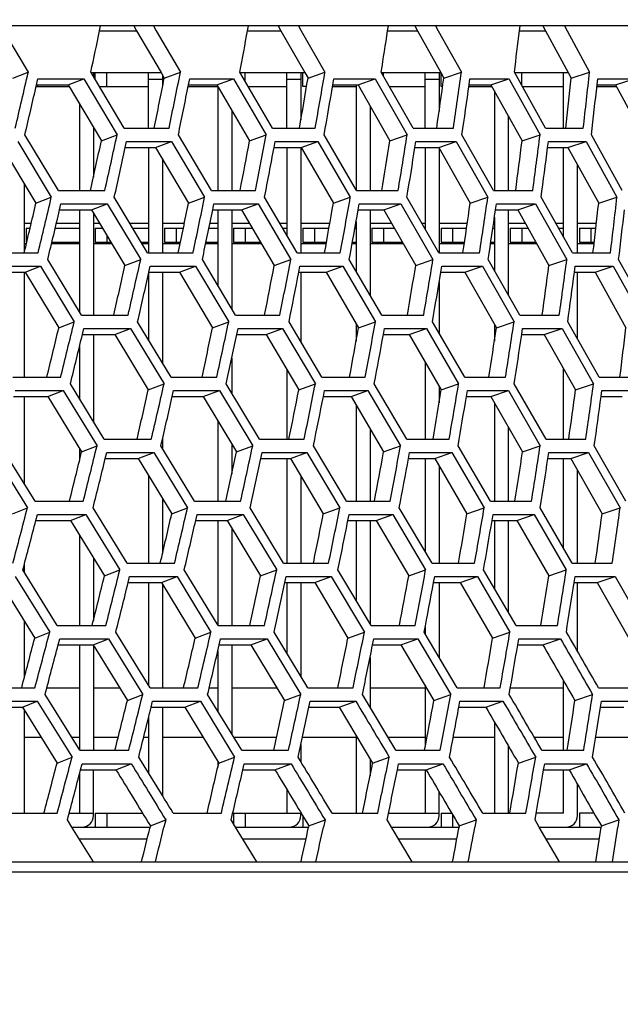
# Model space of a CAD drawing. Header units: millimetres. Extents: x 0 to 420, y 0 to 297.
# Tile 31 of 150: x 129.63 to 134.81, y 73.7 to 82.18. Entities that reach past the tile are written whole.
import ezdxf

# ---------------------------------------------------------------- set-up
doc = ezdxf.new("R2010")
doc.units = ezdxf.units.MM
doc.header["$LTSCALE"] = 23.1
doc.layers.get('0').update_dxf_attribs({"linetype": 'CONTINUOUS'})
doc.layers.add('06___PRT_ALL_SURFS', color=7, linetype='CONTINUOUS')
doc.layers.add('DIM_PILOTEES', color=7, linetype='CONTINUOUS')
doc.styles.get("Standard").update_dxf_attribs({"font": 'txt', "width": 0.7})
doc.dimstyles.new('DIMSTYLE_2', dxfattribs={"dimtxt": 2.5, "dimasz": 3.5, "dimexe": 2, "dimexo": 0, "dimtad": 1, "dimdec": 0, "dimlfac": 5, "dimdsep": 46, "dimtxsty": 'Standard', "dimblk": '_FILLED', "dimblk1": '_FILLED', "dimblk2": '_FILLED', "dimcen": 0, "dimazin": 2, "dimtp": 0.8, "dimtm": 0.8, "dimtfac": 1, "dimtdec": 0, "dimtofl": 0, "dimtmove": 0, "dimatfit": 3, "dimldrblk": '_FILLED', "dimfxl": 0, "dimtolj": 1, "dimarcsym": 0})

# ---------------------------------------------------------------- blocks, each defined once
blk = doc.blocks.new('_FILLED')
at = {"color": 0, "linetype": 'ByBlock'}
blk.add_solid([(0, 0), (-1, 0.1429), (-1, -0.1429)], dxfattribs=at)
blk = doc.blocks.new('*D6')
at = {"layer": 'DIM_PILOTEES', "color": 2, "linetype": 'Continuous'}
for p, q in [((55.0188, 68.4239), (55.0188, 114.3385)), ((152.0954, 68.4239), (152.0954, 114.3385)), ((55.0188, 112.3385), (103.5571, 112.3385)), ((152.0954, 112.3385), (103.5571, 112.3385))]:
    blk.add_line(p, q, dxfattribs=at)
at = {"layer": 'DIM_PILOTEES', "color": 2, "linetype": 'Continuous', "xscale": 3.5, "yscale": 3.5, "zscale": 3.5, "rotation": 180}
blk.add_blockref('_FILLED', (55.0188, 112.3385), dxfattribs=at)
at = {"layer": 'DIM_PILOTEES', "color": 2, "linetype": 'Continuous', "xscale": 3.5, "yscale": 3.5, "zscale": 3.5}
blk.add_blockref('_FILLED', (152.0954, 112.3385), dxfattribs=at)
at = {"layer": 'DIM_PILOTEES', "color": 2, "linetype": 'Continuous', "insert": (103.8477, 115.4635), "char_height": 2.5, "width": 8.571429, "attachment_point": 2, "line_spacing_factor": 0.9}
blk.add_mtext('{\\ftxt;\\W0.0001;\\H0.0001;\\~}{\\ftxt;\\W2.2857142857;\\H2.5; }{\\ftxt;\\W0.0001;\\H0.0001;\\~}', dxfattribs=at)

msp = doc.modelspace()

# ---------------------------------------------------------------- linework, layer by layer
at = {"color": 7, "linetype": 'Continuous'}
for p, q in [((137.842, 82.1249), (70.2722, 82.1249)), ((130.3226, 82.0839), (130.3313, 82.1249)), ((130.7863, 82.1249), (130.8104, 82.0839)), ((131.5974, 82.0839), (131.6049, 82.1249)), ((132.0365, 82.1249), (132.0601, 82.0839)), ((132.8047, 82.0839), (132.8109, 82.1249)), ((133.2182, 82.1249), (133.2412, 82.0839)), ((133.9416, 82.0839), (133.9466, 82.1249)), ((134.3284, 82.1249), (134.3509, 82.0839)), ((129.4952, 82.0839), (129.7076, 81.7279)), ((130.3226, 82.0839), (130.6414, 82.0839)), ((130.8104, 82.0839), (131.0191, 81.7279)), ((131.5974, 82.0839), (131.8852, 82.0839)), ((132.0601, 82.0839), (132.2647, 81.7279)), ((132.8047, 82.0839), (133.0609, 82.0839)), ((133.2412, 82.0839), (133.4411, 81.7279)), ((133.9416, 82.0839), (134.1656, 82.0839)), ((134.3509, 82.0839), (134.5456, 81.7279)), ((129.5749, 81.6761), (129.7076, 81.7279)), ((129.7076, 81.7279), (129.7067, 81.7239)), ((129.7783, 81.6181), (129.7902, 81.6698)), ((129.7902, 81.6698), (130.1864, 81.6698)), ((130.0513, 81.6181), (130.1864, 81.6698)), ((130.1864, 81.6698), (130.4734, 81.1874)), ((130.2485, 81.7239), (130.2462, 81.7279)), ((130.2485, 81.7239), (130.2462, 81.7279)), ((130.5329, 81.2452), (130.2485, 81.7239)), ((130.2485, 81.7239), (130.8517, 81.7239)), ((130.2691, 81.7239), (130.2691, 81.6893)), ((130.2851, 81.6623), (130.2851, 81.7239)), ((130.3851, 81.6039), (130.3851, 81.7239)), ((130.7451, 81.2452), (130.7451, 81.7239)), ((130.8651, 81.6646), (130.7451, 81.6646)), ((130.8651, 81.7011), (130.8651, 81.6026)), ((130.8797, 81.6761), (131.0191, 81.7279)), ((131.0885, 81.6181), (131.0988, 81.6698)), ((131.0988, 81.6698), (131.4756, 81.6698)), ((131.3339, 81.6181), (131.4756, 81.6698)), ((131.4756, 81.6698), (131.7573, 81.1874)), ((131.8128, 81.2452), (131.5314, 81.7279)), ((131.5314, 81.7239), (132.0914, 81.7239)), ((131.5771, 81.6494), (131.5771, 81.7239)), ((131.9371, 81.2452), (131.9371, 81.7239)), ((132.0571, 81.6646), (131.9371, 81.6646)), ((132.0571, 81.7239), (132.0571, 81.3157)), ((132.0731, 81.6039), (132.0731, 81.7239)), ((132.1188, 81.6761), (132.2647, 81.7279)), ((132.3325, 81.6181), (132.3412, 81.6698)), ((132.3412, 81.6698), (132.6978, 81.6698)), ((132.5497, 81.6181), (132.6978, 81.6698)), ((132.6978, 81.6698), (132.9734, 81.1874)), ((133.0246, 81.2452), (132.7493, 81.7279)), ((132.7516, 81.7239), (133.2624, 81.7239)), ((132.7691, 81.6932), (132.7691, 81.7239)), ((133.1291, 81.2452), (133.1291, 81.7239)), ((133.2491, 81.6646), (133.1291, 81.6646)), ((133.2491, 81.7239), (133.2491, 81.3911)), ((133.2651, 81.6039), (133.2651, 81.7191)), ((133.2891, 81.6761), (133.4411, 81.7279)), ((133.5072, 81.6181), (133.5144, 81.6698)), ((133.5144, 81.6698), (133.8498, 81.6698)), ((133.6957, 81.6181), (133.8498, 81.6698)), ((133.8498, 81.6698), (133.8509, 81.6678)), ((133.8498, 81.6698), (133.8509, 81.6678)), ((133.8509, 81.6678), (134.1187, 81.1874)), ((134.1655, 81.2452), (133.897, 81.7279)), ((133.897, 81.7239), (134.3619, 81.7239)), ((133.9611, 81.6127), (133.9611, 81.7239)), ((134.3211, 81.2452), (134.3211, 81.7239)), ((134.3879, 81.6761), (134.5456, 81.7279)), ((134.6098, 81.6181), (134.6154, 81.6698)), ((134.6154, 81.6698), (134.9288, 81.6698)), ((134.7692, 81.6181), (134.9288, 81.6698)), ((129.7751, 81.6039), (130.0597, 81.6039)), ((129.7891, 81.6039), (129.7891, 81.6181)), ((130.3198, 81.6039), (130.7451, 81.6039)), ((131.0857, 81.6039), (131.3411, 81.6039)), ((131.3411, 81.6057), (131.3411, 80.7067)), ((131.6036, 81.6039), (131.9371, 81.6039)), ((132.1066, 81.6039), (132.0731, 81.6039)), ((132.33, 81.6039), (132.5331, 81.6039)), ((132.5331, 81.6181), (132.5331, 80.7127)), ((132.82, 81.6039), (133.1291, 81.6039)), ((133.2791, 81.6039), (133.2651, 81.6039)), ((133.5052, 81.6039), (133.7036, 81.6039)), ((133.966, 81.6039), (134.3211, 81.6039)), ((134.6083, 81.6039), (134.7769, 81.6039)), ((133.7251, 81.5652), (133.7251, 80.7067)), ((130.1491, 81.453), (130.1491, 80.7067)), ((132.6531, 81.4364), (132.6531, 80.7067)), ((131.4611, 81.3994), (131.4611, 80.7067)), ((133.8451, 81.3492), (133.8451, 80.7067)), ((130.2691, 81.2506), (130.2691, 80.8231)), ((130.5329, 81.2452), (130.9208, 81.2452)), ((131.8128, 81.2452), (132.1807, 81.2452)), ((133.0246, 81.2452), (133.3717, 81.2452)), ((134.1655, 81.2452), (134.491, 81.2452)), ((129.9679, 80.7067), (129.6783, 81.1874)), ((130.3373, 81.1356), (130.4734, 81.1874)), ((131.2856, 80.7067), (131.0011, 81.1874)), ((131.6146, 81.1356), (131.7573, 81.1874)), ((132.5366, 80.7067), (132.2579, 81.1874)), ((132.8244, 81.1356), (132.9734, 81.1874)), ((133.7179, 80.7067), (133.4456, 81.1874)), ((133.9638, 81.1356), (134.1187, 81.1874)), ((134.8265, 80.7067), (134.5614, 81.1874)), ((129.6162, 81.1296), (129.9061, 80.6491)), ((130.5436, 81.0778), (130.5548, 81.1296)), ((130.5548, 81.1296), (130.943, 81.1296)), ((130.7451, 81.0778), (130.7451, 80.17)), ((130.8045, 81.0778), (130.943, 81.1296)), ((130.943, 81.1296), (131.2278, 80.6491)), ((131.826, 81.0778), (131.8357, 81.1296)), ((131.8357, 81.1296), (132.2039, 81.1296)), ((131.9371, 81.0778), (131.9371, 80.3212)), ((132.0571, 81.0778), (132.0571, 80.17)), ((132.0589, 81.0778), (132.2039, 81.1296)), ((132.2039, 81.1296), (132.483, 80.6491)), ((133.0404, 81.0778), (133.0485, 81.1296)), ((133.0485, 81.1296), (133.3959, 81.1296)), ((133.1291, 81.0778), (133.1291, 80.3753)), ((133.2448, 81.0778), (133.3959, 81.1296)), ((133.2491, 81.0703), (133.2491, 80.17)), ((133.3959, 81.1296), (133.6685, 80.6491)), ((134.1838, 81.0778), (134.1904, 81.1296)), ((134.1904, 81.1296), (134.5161, 81.1296)), ((134.3211, 80.3052), (134.3211, 81.0778)), ((134.3592, 81.0778), (134.5161, 81.1296)), ((134.5161, 81.1296), (134.7816, 80.6491)), ((130.8651, 80.9752), (130.8651, 80.17)), ((134.4411, 80.17), (134.4411, 80.9293)), ((129.6731, 80.7641), (129.6731, 80.1737)), ((129.7734, 80.5974), (129.9061, 80.6491)), ((129.9679, 80.7067), (130.3668, 80.7067)), ((130.7365, 80.17), (130.4489, 80.6491)), ((131.0883, 80.5974), (131.2278, 80.6491)), ((131.2856, 80.7067), (131.665, 80.7067)), ((132.0261, 80.17), (131.744, 80.6491)), ((132.3371, 80.5974), (132.483, 80.6491)), ((132.5366, 80.7067), (132.8956, 80.7067)), ((133.2473, 80.17), (132.9714, 80.6491)), ((133.5165, 80.5974), (133.6685, 80.6491)), ((133.7179, 80.7067), (134.0555, 80.7067)), ((134.397, 80.17), (134.1279, 80.6491)), ((134.6239, 80.5974), (134.7816, 80.6491)), ((129.977, 80.5398), (129.9891, 80.5916)), ((129.9891, 80.5916), (130.3884, 80.5916)), ((130.2533, 80.5398), (130.3884, 80.5916)), ((130.3884, 80.5916), (130.6763, 80.1126)), ((131.2973, 80.5398), (131.3079, 80.5916)), ((131.3079, 80.5916), (131.6876, 80.5916)), ((131.5459, 80.5398), (131.6876, 80.5916)), ((131.6876, 80.5916), (131.9701, 80.1126)), ((132.5509, 80.5398), (132.5599, 80.5916)), ((132.5599, 80.5916), (132.9192, 80.5916)), ((132.7711, 80.5398), (132.9192, 80.5916)), ((132.9192, 80.5916), (133.1955, 80.1126)), ((133.7347, 80.5398), (133.7422, 80.5916)), ((133.7422, 80.5916), (134.0801, 80.5916)), ((133.9261, 80.5398), (134.0801, 80.5916)), ((134.0801, 80.5916), (134.3496, 80.1126)), ((130.1491, 80.5398), (130.1491, 79.6621)), ((130.2691, 80.5135), (130.2691, 79.6347)), ((131.3411, 80.5398), (131.3411, 79.8898)), ((131.4611, 80.5398), (131.4611, 79.6889)), ((132.6531, 80.5398), (132.6531, 79.8073)), ((133.8451, 80.5398), (133.8451, 79.8085)), ((129.7326, 80.4239), (129.6731, 80.4239)), ((130.1491, 80.4239), (129.9496, 80.4239)), ((130.3227, 80.4239), (130.2691, 80.4239)), ((130.7451, 80.4239), (130.584, 80.4239)), ((131.0527, 80.4239), (130.8651, 80.4239)), ((131.3411, 80.4239), (131.2733, 80.4239)), ((131.614, 80.4239), (131.4611, 80.4239)), ((131.9371, 80.4239), (131.8766, 80.4239)), ((132.3066, 80.4239), (132.0571, 80.4239)), ((132.5331, 80.439), (132.5331, 80.0125)), ((132.8378, 80.4239), (132.6531, 80.4239)), ((133.1291, 80.4239), (133.1011, 80.4239)), ((133.4913, 80.4239), (133.2491, 80.4239)), ((133.7251, 80.4239), (133.7177, 80.4239)), ((133.7251, 80.4739), (133.7251, 80.0186)), ((133.9911, 80.4239), (133.8451, 80.4239)), ((134.3211, 80.4239), (134.2544, 80.4239)), ((134.604, 80.4239), (134.4411, 80.4239)), ((129.6891, 80.3839), (129.7232, 80.3839)), ((129.6891, 80.3839), (129.6891, 80.2639)), ((129.9401, 80.3839), (130.1491, 80.3839)), ((130.2851, 80.3839), (130.3467, 80.3839)), ((130.2851, 80.3839), (130.2851, 80.2639)), ((130.3851, 80.3198), (130.3851, 80.2639)), ((130.608, 80.3839), (130.7451, 80.3839)), ((130.8811, 80.3839), (131.0444, 80.3839)), ((130.8811, 80.3839), (130.8811, 80.2639)), ((130.9811, 80.3839), (130.9811, 80.2639)), ((131.265, 80.3839), (131.3411, 80.3839)), ((131.4771, 80.3839), (131.6375, 80.3839)), ((131.4771, 80.3839), (131.4771, 80.2639)), ((131.5771, 80.3839), (131.5771, 80.2639)), ((131.9002, 80.3839), (131.9371, 80.3839)), ((132.0731, 80.3839), (132.2995, 80.3839)), ((132.0731, 80.3839), (132.0731, 80.2639)), ((132.1731, 80.3839), (132.1731, 80.2639)), ((132.5233, 80.3839), (132.5331, 80.3839)), ((132.6691, 80.3839), (132.8608, 80.3839)), ((132.6691, 80.3839), (132.6691, 80.2639)), ((132.7691, 80.3839), (132.7691, 80.2639)), ((133.1241, 80.3839), (133.1291, 80.3839)), ((133.2651, 80.3839), (133.4855, 80.3839)), ((133.2651, 80.3839), (133.2651, 80.2639)), ((133.3651, 80.3839), (133.3651, 80.2639)), ((133.7119, 80.3839), (133.7251, 80.3839)), ((133.8611, 80.3839), (134.0135, 80.3839)), ((133.8611, 80.3839), (133.8611, 80.2639)), ((133.9611, 80.3839), (133.9611, 80.2639)), ((134.2769, 80.3839), (134.3211, 80.3839)), ((134.4571, 80.3839), (134.5994, 80.3839)), ((134.4571, 80.3839), (134.4571, 80.2639)), ((134.5571, 80.3839), (134.5571, 80.2639)), ((129.6891, 80.2481), (129.6731, 80.2481)), ((129.6946, 80.2639), (129.6891, 80.2639)), ((130.1491, 80.2481), (129.9077, 80.2481)), ((129.9115, 80.2639), (130.1491, 80.2639)), ((130.428, 80.2481), (130.2691, 80.2481)), ((130.2851, 80.2639), (130.4186, 80.2639)), ((130.6801, 80.2639), (130.7451, 80.2639)), ((130.7451, 80.2481), (130.6895, 80.2481)), ((131.0161, 80.2481), (130.8651, 80.2481)), ((130.8811, 80.2639), (131.0194, 80.2639)), ((131.3411, 80.2481), (131.2366, 80.2481)), ((131.2399, 80.2639), (131.3411, 80.2639)), ((131.7173, 80.2481), (131.4611, 80.2481)), ((131.4771, 80.2639), (131.708, 80.2639)), ((132.2753, 80.2481), (132.0571, 80.2481)), ((132.0731, 80.2639), (132.2781, 80.2639)), ((132.5331, 80.2481), (132.499, 80.2481)), ((132.5018, 80.2639), (132.5331, 80.2639)), ((132.9388, 80.2481), (132.6531, 80.2481)), ((132.6691, 80.2639), (132.9298, 80.2639)), ((133.4654, 80.2481), (133.2491, 80.2481)), ((133.2651, 80.2639), (133.4677, 80.2639)), ((133.7251, 80.2481), (133.6917, 80.2481)), ((133.6941, 80.2639), (133.7251, 80.2639)), ((134.0896, 80.2481), (133.8451, 80.2481)), ((133.8611, 80.2639), (134.0808, 80.2639)), ((134.5835, 80.2481), (134.4411, 80.2481)), ((134.4571, 80.2639), (134.5853, 80.2639)), ((129.3815, 80.17), (129.7914, 80.17)), ((130.7365, 80.17), (131.1273, 80.17)), ((132.0261, 80.17), (132.3968, 80.17)), ((133.2473, 80.17), (133.597, 80.17)), ((134.397, 80.17), (134.7249, 80.17)), ((129.4021, 80.0552), (129.8123, 80.0552)), ((129.6807, 80.0035), (129.8123, 80.0552)), ((129.8123, 80.0552), (130.1033, 79.5774)), ((130.1657, 79.6347), (129.8751, 80.1126)), ((130.5402, 80.0609), (130.6763, 80.1126)), ((130.7466, 80.0035), (130.7582, 80.0552)), ((130.7582, 80.0552), (131.1493, 80.0552)), ((131.0108, 80.0035), (131.1493, 80.0552)), ((131.1493, 80.0552), (131.4351, 79.5774)), ((131.4935, 79.6347), (131.208, 80.1126)), ((131.8274, 80.0609), (131.9701, 80.1126)), ((132.0389, 80.0035), (132.0489, 80.0552)), ((132.0489, 80.0552), (132.4199, 80.0552)), ((132.275, 80.0035), (132.4199, 80.0552)), ((132.4199, 80.0552), (132.6998, 79.5774)), ((132.754, 79.6347), (132.4745, 80.1126)), ((133.0465, 80.0609), (133.1955, 80.1126)), ((133.2626, 80.0035), (133.271, 80.0552)), ((133.271, 80.0552), (133.6211, 80.0552)), ((133.47, 80.0035), (133.6211, 80.0552)), ((133.6211, 80.0552), (133.8944, 79.5774)), ((133.9443, 79.6347), (133.6714, 80.1126)), ((134.1947, 80.0609), (134.3496, 80.1126)), ((134.4148, 80.0035), (134.4217, 80.0552)), ((134.4217, 80.0552), (134.7499, 80.0552)), ((134.593, 80.0035), (134.7499, 80.0552)), ((134.7499, 80.0552), (135.016, 79.5774)), ((135.0614, 79.6347), (134.7957, 80.1126)), ((129.6731, 80.0035), (129.6731, 79.1003)), ((130.7451, 79.9965), (130.7451, 79.4206)), ((130.8651, 80.0035), (130.8651, 79.2223)), ((132.0571, 80.0035), (132.0571, 79.4058)), ((134.4411, 79.4295), (134.4411, 80.0035)), ((133.2491, 79.9206), (133.2491, 79.479)), ((130.1657, 79.6347), (130.5677, 79.6347)), ((131.4935, 79.6347), (131.8758, 79.6347)), ((132.754, 79.6347), (133.1157, 79.6347)), ((133.9443, 79.6347), (134.2846, 79.6347)), ((129.9706, 79.5257), (130.1033, 79.5774)), ((130.9389, 79.1003), (130.6502, 79.5774)), ((131.2956, 79.5257), (131.4351, 79.5774)), ((132.2384, 79.1003), (131.9553, 79.5774)), ((132.5331, 79.5614), (132.5331, 79.4098)), ((132.5539, 79.5257), (132.6998, 79.5774)), ((133.4688, 79.1003), (133.192, 79.5774)), ((133.7251, 79.5561), (133.7251, 79.4092)), ((133.7425, 79.5257), (133.8944, 79.5774)), ((134.6272, 79.1003), (134.3574, 79.5774)), ((130.1744, 79.4684), (130.1869, 79.5201)), ((130.1869, 79.5201), (130.5892, 79.5201)), ((130.2691, 79.4684), (130.2691, 78.7195)), ((130.4541, 79.4684), (130.5892, 79.5201)), ((130.5892, 79.5201), (130.8783, 79.043)), ((131.5048, 79.4684), (131.5157, 79.5201)), ((131.5157, 79.5201), (131.8983, 79.5201)), ((131.7566, 79.4684), (131.8983, 79.5201)), ((131.8983, 79.5201), (132.1818, 79.043)), ((132.7679, 79.4684), (132.7772, 79.5201)), ((132.7772, 79.5201), (133.1393, 79.5201)), ((132.9912, 79.4684), (133.1393, 79.5201)), ((133.1393, 79.5201), (133.4165, 79.043)), ((133.9608, 79.4684), (133.9685, 79.5201)), ((133.9685, 79.5201), (134.309, 79.5201)), ((134.155, 79.4684), (134.309, 79.5201)), ((134.309, 79.5201), (134.5793, 79.043)), ((130.1491, 79.3633), (130.1491, 78.9154)), ((131.4611, 79.2623), (131.4611, 78.9647)), ((133.1291, 79.2304), (133.1291, 78.5662)), ((131.9371, 79.1636), (131.9371, 78.5662)), ((134.3211, 78.5662), (134.3211, 79.1744)), ((129.5737, 79.1003), (129.9867, 79.1003)), ((130.3629, 78.5662), (130.0709, 79.043)), ((130.7421, 78.9913), (130.8783, 79.043)), ((130.9389, 79.1003), (131.3327, 79.1003)), ((131.7007, 78.5662), (131.414, 79.043)), ((132.0391, 78.9913), (132.1818, 79.043)), ((132.2384, 79.1003), (132.6119, 79.1003)), ((132.9707, 78.5662), (132.69, 79.043)), ((133.2675, 78.9913), (133.4165, 79.043)), ((133.4688, 79.1003), (133.8212, 79.1003)), ((134.17, 78.5662), (133.896, 79.043)), ((134.4244, 78.9913), (134.5793, 79.043)), ((134.6272, 79.1003), (134.9577, 79.1003)), ((129.5943, 78.9858), (130.0076, 78.9858)), ((129.876, 78.934), (130.0076, 78.9858)), ((130.0076, 78.9858), (130.2999, 78.509)), ((130.9488, 78.934), (130.9606, 78.9858)), ((130.9606, 78.9858), (131.3547, 78.9858)), ((131.2162, 78.934), (131.3547, 78.9858)), ((131.3547, 78.9858), (131.6417, 78.509)), ((132.2509, 78.934), (132.2611, 78.9858)), ((132.2611, 78.9858), (132.6349, 78.9858)), ((132.49, 78.934), (132.6349, 78.9858)), ((132.6349, 78.9858), (132.916, 78.509)), ((133.2491, 79.0232), (133.2491, 78.8804)), ((133.4839, 78.934), (133.4925, 78.9858)), ((133.4925, 78.9858), (133.8452, 78.9858)), ((133.6941, 78.934), (133.8452, 78.9858)), ((133.8452, 78.9858), (134.1197, 78.509)), ((134.6449, 78.934), (134.6519, 78.9858)), ((134.6519, 78.9858), (134.9826, 78.9858)), ((129.6731, 78.934), (129.6731, 78.1817)), ((133.7251, 78.8801), (133.7251, 78.0322)), ((132.5331, 78.8607), (132.5331, 78.0322)), ((131.3411, 78.726), (131.3411, 78.0322)), ((132.6531, 78.6565), (132.6531, 78.0322)), ((133.8451, 78.671), (133.8451, 78.0322)), ((130.3629, 78.5662), (130.7679, 78.5662)), ((130.8651, 78.5697), (130.8651, 78.4858)), ((131.4611, 78.526), (131.4611, 78.2648)), ((131.7007, 78.5662), (132.0859, 78.5662)), ((132.9707, 78.5662), (133.3352, 78.5662)), ((134.17, 78.5662), (134.5128, 78.5662)), ((129.4049, 78.4518), (129.7004, 77.9749)), ((129.7656, 78.0322), (129.4705, 78.509)), ((130.1491, 78.487), (130.1491, 78.3826)), ((130.1672, 78.4573), (130.2999, 78.509)), ((130.3714, 78.4), (130.384, 78.4518)), ((130.384, 78.4518), (130.7894, 78.4518)), ((130.6543, 78.4001), (130.7894, 78.4518)), ((130.7894, 78.4518), (131.0799, 77.9749)), ((131.1411, 78.0322), (130.851, 78.509)), ((131.5023, 78.4573), (131.6417, 78.509)), ((131.7118, 78.4), (131.7228, 78.4518)), ((131.7228, 78.4518), (132.1084, 78.4518)), ((131.9666, 78.4001), (132.1084, 78.4518)), ((132.1084, 78.4518), (132.3933, 77.9749)), ((132.4503, 78.0322), (132.1658, 78.509)), ((132.7701, 78.4573), (132.916, 78.509)), ((132.9844, 78.4), (132.9939, 78.4518)), ((132.9939, 78.4518), (133.3587, 78.4518)), ((133.2106, 78.4001), (133.3587, 78.4518)), ((133.3587, 78.4518), (133.6372, 77.9749)), ((133.69, 78.0322), (133.4119, 78.509)), ((133.9677, 78.4573), (134.1197, 78.509)), ((134.1863, 78.4), (134.1942, 78.4518)), ((134.1942, 78.4518), (134.5373, 78.4518)), ((134.3832, 78.4001), (134.5373, 78.4518)), ((134.5373, 78.4518), (134.8088, 77.9749)), ((134.8571, 78.0322), (134.5861, 78.509)), ((131.9371, 78.4001), (131.9371, 77.4976)), ((133.1291, 78.4001), (133.1291, 77.5965)), ((134.3211, 77.6271), (134.3211, 78.4001)), ((133.2491, 78.334), (133.2491, 77.4976)), ((134.4411, 77.4976), (134.4411, 78.2982)), ((130.7451, 78.2505), (130.7451, 77.4976)), ((132.0571, 78.2482), (132.0571, 77.4976)), ((129.7656, 78.0322), (130.1817, 78.0322)), ((130.8651, 78.0528), (130.8651, 77.5827)), ((131.1411, 78.0322), (131.5378, 78.0322)), ((132.4503, 78.0322), (132.8267, 78.0322)), ((133.69, 78.0322), (134.0451, 78.0322)), ((129.5712, 77.9232), (129.7004, 77.9749)), ((130.5601, 77.4976), (130.2665, 77.9749)), ((130.9438, 77.9232), (131.0799, 77.9749)), ((131.9079, 77.4976), (131.6196, 77.9749)), ((132.2505, 77.9232), (132.3933, 77.9749)), ((133.1875, 77.4976), (132.9053, 77.9749)), ((133.4883, 77.9232), (133.6372, 77.9749)), ((134.3958, 77.4976), (134.1203, 77.9749)), ((134.6539, 77.9232), (134.8088, 77.9749)), ((129.7727, 77.8659), (129.7862, 77.9177)), ((129.7727, 77.8659), (129.7862, 77.9177)), ((129.7862, 77.9177), (130.2026, 77.9177)), ((130.071, 77.8659), (130.2026, 77.9177)), ((130.2026, 77.9177), (130.4966, 77.4403)), ((131.1509, 77.8659), (131.1628, 77.9177)), ((131.1509, 77.8659), (131.1628, 77.9177)), ((131.1628, 77.9177), (131.5598, 77.9177)), ((131.3411, 77.8659), (131.3411, 76.9663)), ((131.4214, 77.8659), (131.5598, 77.9177)), ((131.5598, 77.9177), (131.8485, 77.4403)), ((132.4627, 77.8659), (132.473, 77.9177)), ((132.473, 77.9177), (132.8497, 77.9177)), ((132.5331, 77.8659), (132.5331, 77.1788)), ((132.6531, 77.8659), (132.6531, 76.9781)), ((132.7047, 77.8659), (132.8497, 77.9177)), ((132.8497, 77.9177), (133.1323, 77.4403)), ((133.705, 77.8659), (133.7137, 77.9177)), ((133.7137, 77.9177), (134.0691, 77.9177)), ((133.7251, 77.8659), (133.7251, 77.2811)), ((133.8451, 77.8659), (133.8451, 77.076)), ((133.918, 77.8659), (134.0691, 77.9177)), ((134.0691, 77.9177), (134.345, 77.4403)), ((131.4611, 77.8), (131.4611, 76.9621)), ((130.1491, 77.7387), (130.1491, 76.9621)), ((130.2691, 77.5431), (130.2691, 77.0049)), ((129.9579, 76.9621), (129.6609, 77.4403)), ((129.6731, 77.4862), (129.6731, 77.4207)), ((130.3639, 77.3885), (130.4966, 77.4403)), ((130.5601, 77.4976), (130.9682, 77.4976)), ((131.3437, 76.9621), (131.0518, 77.4403)), ((131.709, 77.3885), (131.8485, 77.4403)), ((131.9079, 77.4976), (132.296, 77.4976)), ((132.6627, 76.9621), (132.3765, 77.4403)), ((132.9864, 77.3885), (133.1323, 77.4403)), ((133.1875, 77.4976), (133.5547, 77.4976)), ((133.9116, 76.9621), (133.6319, 77.4403)), ((134.193, 77.3885), (134.345, 77.4403)), ((134.3958, 77.4976), (134.7411, 77.4976)), ((129.5948, 77.3829), (129.8921, 76.9046)), ((130.5685, 77.3312), (130.5813, 77.3829)), ((130.5813, 77.3829), (130.9896, 77.3829)), ((130.8545, 77.3312), (130.9896, 77.3829)), ((130.9896, 77.3829), (131.282, 76.9046)), ((131.9189, 77.3312), (131.9301, 77.3829)), ((131.9301, 77.3829), (132.3185, 77.3829)), ((132.1768, 77.3312), (132.3185, 77.3829)), ((132.3185, 77.3829), (132.6051, 76.9046)), ((133.2011, 77.3312), (133.2107, 77.3829)), ((133.2107, 77.3829), (133.5782, 77.3829)), ((133.4301, 77.3312), (133.5782, 77.3829)), ((133.5782, 77.3829), (133.8584, 76.9046)), ((134.412, 77.3312), (134.42, 77.3829)), ((134.42, 77.3829), (134.7656, 77.3829)), ((134.6116, 77.3312), (134.7656, 77.3829)), ((134.7656, 77.3829), (135.0387, 76.9046)), ((130.7451, 77.3312), (130.7451, 76.4461)), ((130.8651, 77.3139), (130.8651, 76.4251)), ((131.9371, 77.3312), (131.9371, 76.7207)), ((132.0571, 77.3312), (132.0571, 76.5224)), ((133.2491, 77.3312), (133.2491, 76.6886)), ((134.4411, 76.7388), (134.4411, 77.3312)), ((129.6731, 76.998), (129.6731, 76.5101)), ((129.9579, 76.9621), (130.3771, 76.9621)), ((131.3437, 76.9621), (131.7434, 76.9621)), ((132.6627, 76.9621), (133.0418, 76.9621)), ((133.1291, 76.9471), (133.1291, 76.891)), ((133.9116, 76.9621), (134.2694, 76.9621)), ((129.7629, 76.8528), (129.8921, 76.9046)), ((129.965, 76.7954), (129.9785, 76.8471)), ((129.965, 76.7954), (129.9785, 76.8471)), ((129.9785, 76.8471), (130.3981, 76.8471)), ((130.2664, 76.7954), (130.3981, 76.8471)), ((130.3981, 76.8471), (130.694, 76.3674)), ((130.758, 76.4251), (130.4625, 76.9046)), ((131.1458, 76.8528), (131.282, 76.9046)), ((131.3534, 76.7954), (131.3654, 76.8471)), ((131.3654, 76.8471), (131.7654, 76.8471)), ((131.627, 76.7954), (131.7654, 76.8471)), ((131.7654, 76.8471), (132.056, 76.3674)), ((132.1159, 76.4251), (131.8257, 76.9046)), ((132.4624, 76.8528), (132.6051, 76.9046)), ((132.6751, 76.7954), (132.6855, 76.8471)), ((132.6855, 76.8471), (133.065, 76.8471)), ((132.92, 76.7954), (133.065, 76.8471)), ((133.065, 76.8471), (133.3494, 76.3674)), ((133.405, 76.4251), (133.121, 76.9046)), ((133.7094, 76.8528), (133.8584, 76.9046)), ((133.9266, 76.7954), (133.9354, 76.8471)), ((133.9266, 76.7954), (133.9354, 76.8471)), ((133.9354, 76.8471), (134.2934, 76.8471)), ((134.1423, 76.7954), (134.2934, 76.8471)), ((130.1491, 76.7954), (130.1491, 75.8896)), ((130.2691, 76.7911), (130.2691, 75.8862)), ((131.4611, 76.7954), (131.4611, 76.0275)), ((131.3411, 76.7421), (131.3411, 76.224)), ((132.6531, 76.6865), (132.6531, 76.2588)), ((129.3348, 76.4251), (129.765, 76.4251)), ((129.8671, 76.4239), (130.1491, 76.4239)), ((130.2691, 76.4239), (130.4949, 76.4239)), ((130.758, 76.4251), (131.1691, 76.4251)), ((131.2666, 76.4239), (131.3411, 76.4239)), ((131.4611, 76.4239), (131.8513, 76.4239)), ((132.1159, 76.4251), (132.5069, 76.4251)), ((132.6531, 76.4239), (133.1291, 76.4239)), ((133.1291, 76.4418), (133.1291, 75.9182)), ((133.405, 76.4251), (133.775, 76.4251)), ((133.8626, 76.4239), (134.3211, 76.4239)), ((134.3211, 75.8862), (134.3211, 76.4858)), ((134.6223, 76.4251), (134.9703, 76.4251)), ((130.1512, 75.8862), (129.8521, 76.3674)), ((130.5613, 76.3157), (130.694, 76.3674)), ((131.5473, 75.8862), (131.2533, 76.3674)), ((131.9165, 76.3157), (132.056, 76.3674)), ((132.8762, 75.8862), (132.588, 76.3674)), ((133.2035, 76.3157), (133.3494, 76.3674)), ((134.4191, 76.3157), (134.5711, 76.3674)), ((129.3549, 76.3098), (129.7855, 76.3098)), ((129.6574, 76.258), (129.7855, 76.3098)), ((129.7855, 76.3098), (130.0849, 75.8283)), ((130.7665, 76.258), (130.7793, 76.3098)), ((130.7665, 76.258), (130.7793, 76.3098)), ((130.7793, 76.3098), (131.1907, 76.3098)), ((130.8651, 76.258), (130.8651, 75.4949)), ((131.0556, 76.258), (131.1907, 76.3098)), ((131.1907, 76.3098), (131.4851, 75.8283)), ((132.127, 76.258), (132.1382, 76.3098)), ((132.127, 76.258), (132.1382, 76.3098)), ((132.1382, 76.3098), (132.5295, 76.3098)), ((132.3878, 76.258), (132.5295, 76.3098)), ((133.4188, 76.258), (133.4284, 76.3098)), ((133.4188, 76.258), (133.4284, 76.3098)), ((133.4284, 76.3098), (133.7986, 76.3098)), ((133.6506, 76.258), (133.7986, 76.3098)), ((134.6387, 76.258), (134.6467, 76.3098)), ((134.6467, 76.3098), (134.9949, 76.3098)), ((129.6731, 76.2327), (129.6731, 75.3439)), ((130.7451, 76.1714), (130.7451, 75.6897)), ((133.7251, 76.1306), (133.7251, 75.3439)), ((129.6731, 75.9996), (129.8176, 75.9996)), ((130.0808, 75.9996), (130.1491, 75.9996)), ((130.2691, 75.9996), (130.4831, 75.9996)), ((130.7024, 75.9996), (130.7451, 75.9996)), ((130.8651, 75.9996), (131.2132, 75.9996)), ((131.4781, 75.9996), (131.8478, 75.9996)), ((132.0707, 75.9996), (132.5331, 75.9996)), ((132.5331, 76.0151), (132.5331, 75.3439)), ((132.8083, 75.9996), (133.1291, 75.9996)), ((133.3703, 75.9996), (133.7251, 75.9996)), ((134.0681, 75.9996), (134.3211, 75.9996)), ((134.5983, 75.9996), (134.9171, 75.9996)), ((132.0571, 75.9378), (132.0571, 75.7886)), ((133.8451, 75.9253), (133.8451, 75.3439)), ((129.9558, 75.7766), (130.0849, 75.8283)), ((130.1512, 75.8862), (130.5735, 75.8862)), ((131.349, 75.7766), (131.4851, 75.8283)), ((131.5473, 75.8862), (131.95, 75.8862)), ((132.6531, 75.8141), (132.6531, 75.6653)), ((132.6755, 75.7766), (132.8182, 75.8283)), ((132.8762, 75.8862), (133.2582, 75.8862)), ((133.9318, 75.7766), (134.0808, 75.8283)), ((134.1344, 75.8862), (134.4948, 75.8862)), ((130.1584, 75.7187), (130.172, 75.7704)), ((130.172, 75.7704), (130.5947, 75.7704)), ((130.463, 75.7187), (130.5947, 75.7704)), ((131.3411, 75.7896), (131.3411, 75.7422)), ((131.5572, 75.7187), (131.5692, 75.7704)), ((131.5692, 75.7704), (131.9722, 75.7704)), ((131.8338, 75.7187), (131.9722, 75.7704)), ((132.8887, 75.7187), (132.8991, 75.7704)), ((132.8887, 75.7187), (132.8991, 75.7704)), ((132.8991, 75.7704), (133.2814, 75.7704)), ((133.1365, 75.7187), (133.2814, 75.7704)), ((134.1496, 75.7187), (134.1584, 75.7704)), ((134.1584, 75.7704), (134.5191, 75.7704)), ((134.368, 75.7187), (134.5191, 75.7704)), ((130.1491, 75.6829), (130.1491, 75.3439)), ((130.2691, 75.3239), (130.2691, 75.7187)), ((133.1291, 75.7187), (133.1291, 75.3439)), ((134.3211, 75.3439), (134.3211, 75.7187)), ((134.4411, 75.3239), (134.4411, 75.5922)), ((131.9371, 75.5476), (131.9371, 75.3439)), ((133.2491, 75.3239), (133.2491, 75.5283)), ((129.5235, 75.345), (129.9569, 75.345)), ((130.0598, 75.3439), (130.2691, 75.3439)), ((130.2851, 75.3439), (130.6934, 75.3439)), ((130.2851, 75.3439), (130.2851, 75.2239)), ((130.3851, 75.3439), (130.3851, 75.2239)), ((130.9573, 75.345), (131.3715, 75.345)), ((131.4771, 75.3439), (132.0571, 75.3439)), ((131.4771, 75.3439), (131.4771, 75.2529)), ((131.5771, 75.3439), (131.5771, 75.2239)), ((132.0571, 75.3239), (132.0571, 75.3487)), ((132.0731, 75.3222), (132.0731, 75.2239)), ((132.3253, 75.345), (132.7192, 75.345)), ((132.8126, 75.3439), (133.2491, 75.3439)), ((133.2651, 75.3439), (133.358, 75.3439)), ((133.2651, 75.3439), (133.2651, 75.2239)), ((133.3651, 75.3319), (133.3651, 75.2239)), ((133.6241, 75.345), (133.9968, 75.345)), ((134.3211, 75.3439), (134.0851, 75.3439)), ((134.5843, 75.3439), (134.4571, 75.3439)), ((134.4571, 75.3439), (134.4571, 75.2239)), ((130.0838, 75.2239), (130.0447, 75.2868)), ((130.0838, 75.2239), (130.0447, 75.2868)), ((130.0838, 75.2239), (130.7574, 75.2239)), ((130.2693, 74.9249), (130.0838, 75.2239)), ((130.7602, 75.235), (130.8929, 75.2868)), ((130.8929, 75.2868), (130.8773, 75.2239)), ((130.8929, 75.2868), (130.8773, 75.2239)), ((131.4948, 75.2239), (131.4564, 75.2868)), ((131.4948, 75.2239), (131.4564, 75.2868)), ((131.4948, 75.2239), (132.1231, 75.2239)), ((131.6772, 74.9249), (131.4948, 75.2239)), ((132.1256, 75.235), (132.265, 75.2868)), ((132.265, 75.2868), (132.2513, 75.2239)), ((132.265, 75.2868), (132.2513, 75.2239)), ((132.8386, 75.2239), (132.801, 75.2868)), ((132.8386, 75.2239), (132.801, 75.2868)), ((132.8386, 75.2239), (133.4201, 75.2239)), ((133.0175, 74.9249), (132.8386, 75.2239)), ((133.4222, 75.235), (133.5681, 75.2868)), ((133.5681, 75.2868), (133.5563, 75.2239)), ((134.112, 75.2239), (134.0752, 75.2868)), ((134.112, 75.2239), (134.6452, 75.2239)), ((134.2868, 74.9249), (134.112, 75.2239)), ((134.6469, 75.235), (134.7989, 75.2868)), ((134.7989, 75.2868), (134.7891, 75.2239)), ((130.145, 75.1252), (130.7332, 75.1252)), ((131.555, 75.1252), (132.1019, 75.1252)), ((132.8977, 75.1252), (133.4018, 75.1252)), ((134.1697, 75.1252), (134.63, 75.1252)), ((68.5506, 74.9249), (139.5636, 74.9249)), ((139.6714, 74.8361), (68.4428, 74.8361))]:
    msp.add_line(p, q, dxfattribs=at)
for centre, radius, start, end in [((64.012, 96.1358), 67.7832, 347.727607, 348.035406), ((65.2301, 94.1985), 67.4639, 349.34767, 349.655182), ((66.1109, 92.2694), 67.4671, 351.010886, 351.316867), ((66.6325, 90.3311), 67.8125, 352.711348, 353.014507), ((61.5353, 97.3605), 69.9417, 346.678752, 347.081429), ((63.0459, 95.3276), 69.3204, 348.278734, 348.685898), ((64.2153, 93.3202), 69.0297, 349.925701, 350.332366), ((65.034, 91.3193), 69.0763, 351.614051, 352.018546), ((65.4797, 89.3062), 69.4804, 353.337595, 353.738187), ((61.2639, 97.3046), 70.2873, 346.743817, 347.104248), ((62.7738, 95.258), 69.6631, 348.347145, 348.708598), ((63.9502, 93.2352), 69.362, 349.997247, 350.358309), ((64.7738, 91.2196), 69.4008, 351.688506, 352.047688), ((65.223, 89.1921), 69.799, 353.414697, 353.770461), ((59.97, 96.57), 72.162, 347.301038, 347.691962), ((61.4633, 94.4393), 71.5323, 348.931739, 349.323788), ((62.6086, 92.3332), 71.242, 350.607507, 350.999122), ((63.3874, 90.2332), 71.3073, 352.322433, 352.711978), ((59.6516, 96.5129), 72.5528, 347.370189, 347.716917), ((61.1554, 94.3649), 71.9088, 349.004088, 349.35187), ((62.3092, 92.2422), 71.6069, 350.682833, 351.030286), ((63.0946, 90.1264), 71.6628, 352.400483, 352.746154), ((56.3056, 98.017), 75.6219, 346.349285, 346.722527), ((58.1495, 95.734), 74.6189, 347.960867, 348.336742), ((59.6437, 93.4952), 73.9634, 349.62096, 349.998032), ((60.7729, 91.2825), 73.6671, 351.323965, 351.700707), ((61.5191, 89.076), 73.7456, 353.063648, 353.438464), ((55.9316, 97.9753), 76.0705, 346.419148, 346.749917), ((57.7906, 95.6725), 75.0481, 348.033987, 348.367153), ((59.2976, 93.4149), 74.3761, 349.697124, 350.031414), ((60.4372, 91.1844), 74.0664, 351.402926, 351.736985), ((61.1919, 88.9609), 74.1338, 353.145124, 353.477535), ((54.191, 97.2456), 78.3808, 347.015686, 347.373944), ((56.0662, 94.8418), 77.3198, 348.657216, 349.018187), ((57.5728, 92.4862), 76.6283, 350.345177, 350.707456), ((58.6964, 90.1589), 76.3172, 352.073635, 352.435732), ((53.7704, 97.2), 78.8737, 347.089545, 347.406859), ((55.6637, 94.7746), 77.7904, 348.734184, 349.05397), ((57.1857, 92.3988), 77.0801, 350.425013, 350.746026), ((58.3224, 90.0523), 76.7531, 352.156063, 352.476983), ((49.4772, 99.0265), 82.9387, 346.098582, 346.437905), ((51.7793, 96.4182), 81.4165, 347.718885, 348.062313), ((53.7024, 93.8836), 80.2824, 349.388882, 349.735142), ((55.2363, 91.4022), 79.542, 351.102966, 351.450688), ((48.9812, 99.0009), 83.5097, 346.173153, 346.473483), ((51.3084, 96.3674), 81.9576, 347.796623, 348.100665), ((53.2533, 93.8094), 80.7976, 349.469556, 349.776181), ((54.8058, 91.3062), 80.0353, 351.186308, 351.494302), ((46.6538, 98.2821), 86.3939, 346.808367, 347.132933), ((49.0485, 95.5242), 84.7512, 348.457699, 348.786499), ((51.0401, 92.8484), 83.5253, 350.154459, 350.486252), ((52.6204, 90.2319), 82.7192, 351.892697, 352.226151), ((46.0983, 98.2521), 87.0219, 346.886844, 347.174006), ((48.523, 95.4668), 85.3446, 348.539176, 348.830169), ((50.5407, 92.7658), 84.0886, 350.238676, 350.532399), ((52.1439, 90.1258), 83.2566, 351.979357, 352.274632), ((40.5154, 100.5085), 92.4404, 345.92785, 346.232357), ((43.4594, 97.4715), 90.1981, 347.554044, 347.864061), ((45.9756, 94.5516), 88.4081, 349.230742, 349.545165), ((48.0618, 91.7239), 87.0666, 350.952334, 351.269955), ((39.854, 100.5055), 93.1775, 346.007036, 346.276288), ((42.839, 97.4357), 90.8885, 347.63629, 347.910508), ((45.3913, 94.4859), 89.0579, 349.315797, 349.594002), ((47.509, 91.631), 87.6813, 351.039908, 351.321032), ((33.1263, 103.1978), 99.8136, 345.079302, 345.362679), ((36.7286, 99.8094), 96.8448, 346.680119, 346.970154), ((39.8641, 96.5817), 94.3815, 348.334246, 348.629973), ((42.5377, 93.4867), 92.4107, 350.036421, 350.336767), ((44.7508, 90.4964), 90.9243, 351.780686, 352.084482), ((32.3299, 103.2305), 100.69, 345.159168, 345.409586), ((35.9883, 99.8018), 97.6581, 346.763102, 347.019507), ((39.173, 96.5381), 95.14, 348.420102, 348.681639), ((41.8899, 93.4108), 93.1216, 350.124869, 350.39059), ((28.571, 102.6513), 104.9972, 345.837911, 346.106889), ((32.4601, 99.0323), 101.7068, 347.467188, 347.743017), ((35.8371, 95.5974), 98.975, 349.1474, 349.429145), ((38.7125, 92.3141), 96.7822, 350.872931, 351.159554), ((27.6761, 102.6816), 105.9693, 345.9216, 346.159258), ((31.6328, 99.0181), 102.6042, 347.553811, 347.797634), ((35.0694, 95.5439), 99.8075, 349.236684, 349.485845), ((37.997, 92.2257), 97.5587, 350.964566, 351.218148), ((18.5834, 106.1554), 115.0879, 345.029187, 345.276156), ((23.4205, 102.0317), 110.7496, 346.631574, 346.886424), ((27.6674, 98.1601), 107.0688, 348.287506, 348.549442), ((31.3479, 94.501), 104.0098, 349.991721, 350.259843), ((17.4849, 106.2376), 116.2696, 345.113554, 345.331637), ((22.4159, 102.0576), 111.8283, 346.718931, 346.944096), ((26.7449, 98.1371), 108.0587, 348.377589, 348.609135), ((30.4972, 94.4352), 104.9228, 350.084228, 350.32136), ((12.2528, 105.7618), 122.0342, 345.829191, 346.062106), ((17.6141, 101.3202), 117.1306, 347.45876, 347.699803), ((22.3074, 97.173), 112.9743, 349.139305, 349.387715), ((26.3675, 93.2727), 109.5162, 350.865209, 351.120121), ((11.0113, 105.8436), 123.3557, 345.917251, 346.122919), ((16.4876, 101.3392), 118.3281, 347.549607, 347.762587), ((21.2807, 97.1382), 114.0655, 349.232645, 349.452264), ((25.4278, 93.1917), 110.5158, 350.960712, 351.186206), ((-1.7727, 110.49), 136.3373, 345.061612, 345.271755), ((5.0726, 105.287), 129.7996, 346.662971, 346.882158), ((11.0883, 100.4943), 124.2038, 348.317722, 348.545331), ((16.3372, 96.0479), 119.4671, 350.020604, 350.255907), ((-3.3404, 110.6524), 137.9939, 345.150347, 345.335779), ((3.6696, 105.3659), 131.2791, 346.754549, 346.948111), ((9.8265, 100.5033), 125.5332, 348.411859, 348.613002), ((15.1972, 95.998), 120.6687, 350.116976, 350.32506), ((130.1691, 75.3239), 0.1, 270, 360), ((131.9571, 75.3239), 0.1, 270, 360), ((133.1491, 75.3239), 0.1, 270, 360), ((134.3411, 75.3239), 0.1, 270, 360), ((-10.0181, 110.1632), 145.1629, 345.951103, 346.072702), ((-2.3, 104.5414), 137.7083, 347.580583, 347.707912), ((4.4481, 99.4016), 131.3526, 349.260545, 349.39324), ((10.3135, 94.6651), 125.9847, 350.98535, 351.122979)]:
    msp.add_arc(centre, radius, start, end, dxfattribs=at)
for points in [[(134.2934, 76.8471), (134.3861, 76.6873), (134.4787, 76.5274), (134.5711, 76.3674)], [(134.6223, 76.4251), (134.53, 76.585), (134.4376, 76.7448), (134.3451, 76.9046)], [(134.1344, 75.8862), (134.0407, 76.0467), (133.9468, 76.2071), (133.8527, 76.3674)], [(132.5295, 76.3098), (132.6259, 76.1494), (132.7221, 75.9889), (132.8182, 75.8283)], [(133.7986, 76.3098), (133.8928, 76.1494), (133.9869, 75.9889), (134.0808, 75.8283)], [(130.9573, 75.345), (130.8582, 75.5062), (130.7589, 75.6673), (130.6595, 75.8283)], [(132.3253, 75.345), (132.228, 75.5062), (132.1306, 75.6673), (132.033, 75.8283)], [(133.6241, 75.345), (133.5288, 75.5062), (133.4335, 75.6673), (133.3379, 75.8283)], [(134.8505, 75.345), (134.7575, 75.5062), (134.6644, 75.6673), (134.5712, 75.8283)], [(130.5947, 75.7704), (130.6942, 75.6093), (130.7936, 75.4481), (130.8929, 75.2868)], [(131.9722, 75.7704), (132.0699, 75.6093), (132.1675, 75.4481), (132.265, 75.2868)], [(133.2814, 75.7704), (133.3771, 75.6093), (133.4727, 75.4481), (133.5681, 75.2868)], [(134.5191, 75.7704), (134.6125, 75.6093), (134.7058, 75.4481), (134.7989, 75.2868)]]:
    msp.add_open_spline(points, degree=3, dxfattribs=at)
at = {"layer": '06___PRT_ALL_SURFS', "color": 7, "linetype": 'Continuous'}
for p, q in [((130.6175, 82.1249), (130.6414, 82.0839)), ((130.6175, 82.1249), (130.6414, 82.0839)), ((131.8618, 82.1249), (131.8852, 82.0839)), ((133.038, 82.1249), (133.0609, 82.0839)), ((134.1432, 82.1249), (134.1656, 82.0839)), ((130.6414, 82.0839), (130.8517, 81.7239)), ((131.8852, 82.0839), (132.0914, 81.7239)), ((133.0609, 82.0839), (133.2624, 81.7239)), ((134.1656, 82.0839), (134.3619, 81.7239)), ((130.8517, 81.7239), (130.8797, 81.6761)), ((132.0914, 81.7239), (132.1188, 81.6761)), ((133.2624, 81.7239), (133.2891, 81.6761)), ((134.3619, 81.7239), (134.3879, 81.6761)), ((129.7783, 81.6181), (130.0513, 81.6181)), ((130.0513, 81.6181), (130.3373, 81.1356)), ((131.0885, 81.6181), (131.3339, 81.6181)), ((131.3339, 81.6181), (131.6146, 81.1356)), ((132.3324, 81.6181), (132.5497, 81.6181)), ((132.5497, 81.6181), (132.8244, 81.1356)), ((133.5072, 81.6181), (133.6957, 81.6181)), ((133.6957, 81.6181), (133.9638, 81.1356)), ((134.6098, 81.6181), (134.7692, 81.6181)), ((134.7692, 81.6181), (135.0299, 81.1356)), ((129.4846, 81.0778), (129.7734, 80.5974)), ((130.5436, 81.0778), (130.8045, 81.0778)), ((130.8045, 81.0778), (131.0883, 80.5974)), ((131.826, 81.0778), (132.0589, 81.0778)), ((132.0589, 81.0778), (132.3371, 80.5974)), ((133.0404, 81.0778), (133.2448, 81.0778)), ((133.2448, 81.0778), (133.5165, 80.5974)), ((134.1838, 81.0778), (134.3592, 81.0778)), ((134.3592, 81.0778), (134.6239, 80.5974)), ((129.977, 80.5398), (130.2533, 80.5398)), ((130.2533, 80.5398), (130.5402, 80.0609)), ((131.2973, 80.5398), (131.5459, 80.5398)), ((131.5459, 80.5398), (131.8274, 80.0609)), ((132.5508, 80.5398), (132.7711, 80.5398)), ((132.7711, 80.5398), (133.0465, 80.0609)), ((133.7347, 80.5398), (133.9261, 80.5398)), ((133.9261, 80.5398), (134.1947, 80.0609)), ((129.389, 80.0035), (129.6807, 80.0035)), ((129.6807, 80.0035), (129.9706, 79.5257)), ((130.7466, 80.0035), (131.0108, 80.0035)), ((131.0108, 80.0035), (131.2956, 79.5257)), ((132.0389, 80.0035), (132.275, 80.0035)), ((132.275, 80.0035), (132.5539, 79.5257)), ((133.2626, 80.0035), (133.47, 80.0035)), ((133.47, 80.0035), (133.7425, 79.5257)), ((134.4148, 80.0035), (134.593, 80.0035)), ((134.593, 80.0035), (134.8583, 79.5257)), ((130.1744, 79.4684), (130.4541, 79.4684)), ((130.4541, 79.4684), (130.7421, 78.9913)), ((131.5048, 79.4684), (131.7566, 79.4684)), ((131.7566, 79.4684), (132.0391, 78.9913)), ((132.7679, 79.4684), (132.9912, 79.4684)), ((132.9912, 79.4684), (133.2675, 78.9913)), ((133.9608, 79.4684), (134.155, 79.4684)), ((134.155, 79.4684), (134.4244, 78.9913)), ((129.5809, 78.934), (129.876, 78.934)), ((129.876, 78.934), (130.1672, 78.4573)), ((130.9488, 78.934), (131.2162, 78.934)), ((131.2162, 78.934), (131.5023, 78.4573)), ((132.2509, 78.934), (132.49, 78.934)), ((132.49, 78.934), (132.7701, 78.4573)), ((133.4839, 78.934), (133.6941, 78.934)), ((133.6941, 78.934), (133.9677, 78.4573)), ((134.6448, 78.934), (134.8257, 78.934)), ((130.3714, 78.4001), (130.6543, 78.4001)), ((130.6543, 78.4001), (130.9438, 77.9232)), ((131.7118, 78.4001), (131.9666, 78.4001)), ((131.9666, 78.4001), (132.2505, 77.9232)), ((132.9844, 78.4001), (133.2106, 78.4001)), ((133.2106, 78.4001), (133.4883, 77.9232)), ((134.1863, 78.4001), (134.3832, 78.4001)), ((134.3832, 78.4001), (134.6539, 77.9232)), ((129.7727, 77.8659), (130.071, 77.8659)), ((130.071, 77.8659), (130.3639, 77.3885)), ((131.1509, 77.8659), (131.4214, 77.8659)), ((131.4214, 77.8659), (131.709, 77.3885)), ((132.4627, 77.8659), (132.7047, 77.8659)), ((132.7047, 77.8659), (132.9864, 77.3885)), ((133.705, 77.8659), (133.918, 77.8659)), ((133.918, 77.8659), (134.193, 77.3885)), ((129.4667, 77.3312), (129.7629, 76.8528)), ((130.5685, 77.3312), (130.8545, 77.3312)), ((130.8545, 77.3312), (131.1458, 76.8528)), ((131.9189, 77.3312), (132.1768, 77.3312)), ((132.1768, 77.3312), (132.4624, 76.8528)), ((133.2011, 77.3312), (133.4301, 77.3312)), ((133.4301, 77.3312), (133.7094, 76.8528)), ((134.412, 77.3312), (134.6116, 77.3312)), ((134.6116, 77.3312), (134.8838, 76.8528)), ((129.965, 76.7954), (130.2664, 76.7954)), ((130.2664, 76.7954), (130.5613, 76.3157)), ((131.3534, 76.7954), (131.627, 76.7954)), ((131.627, 76.7954), (131.9165, 76.3157)), ((132.6751, 76.7954), (132.92, 76.7954)), ((132.92, 76.7954), (133.2035, 76.3157)), ((133.9266, 76.7954), (134.1423, 76.7954)), ((129.3406, 76.258), (129.6574, 76.258)), ((129.6574, 76.258), (129.9558, 75.7766)), ((130.7665, 76.258), (131.0556, 76.258)), ((131.0556, 76.258), (131.349, 75.7766)), ((132.127, 76.258), (132.3878, 76.258)), ((132.3878, 76.258), (132.6755, 75.7766)), ((133.4188, 76.258), (133.6506, 76.258)), ((134.6386, 76.258), (134.8409, 76.258)), ((130.1584, 75.7187), (130.463, 75.7187)), ((131.5572, 75.7187), (131.8338, 75.7187)), ((132.8887, 75.7187), (133.1365, 75.7187)), ((134.1496, 75.7187), (134.368, 75.7187)), ((130.7602, 75.235), (130.7574, 75.2239)), ((132.1256, 75.235), (132.1231, 75.2239)), ((133.4222, 75.235), (133.4201, 75.2239)), ((134.6469, 75.235), (134.6452, 75.2239))]:
    msp.add_line(p, q, dxfattribs=at)
for centre, radius, start, end in [((62.8533, 95.1478), 69.3475, 348.4351, 348.798288), ((63.9913, 93.1501), 69.087, 350.077327, 350.439941), ((64.7783, 91.1574), 69.1638, 351.76022, 352.12077), ((65.192, 89.151), 69.5985, 353.477599, 353.834544), ((59.8115, 96.3749), 72.1536, 347.458246, 347.806932), ((61.2715, 94.2565), 71.5563, 349.084666, 349.434227), ((62.3838, 92.1607), 71.2981, 350.755438, 351.104484), ((63.1295, 90.0693), 71.3954, 352.464658, 352.81173), ((56.1857, 97.8032), 75.5725, 346.506896, 346.839839), ((57.9941, 95.5352), 74.605, 348.114649, 348.449813), ((59.4531, 93.3094), 73.9842, 349.770207, 350.106309), ((60.5474, 91.1076), 73.7222, 351.467966, 351.803645), ((61.2587, 88.9102), 73.8347, 353.201701, 353.535537), ((54.077, 97.0272), 78.323, 347.169888, 347.489409), ((55.9143, 94.6394), 77.3003, 348.807338, 349.129149), ((57.3835, 92.2975), 76.6461, 350.490513, 350.813361), ((58.4702, 89.9817), 76.3716, 352.213482, 352.53604), ((49.4118, 98.7836), 82.8286, 346.252786, 346.555525), ((51.6722, 96.1951), 81.3497, 347.869452, 348.175725), ((53.5546, 93.6776), 80.2569, 349.535118, 349.843787), ((55.0486, 91.2107), 79.5567, 351.244172, 351.554014), ((56.1413, 88.7727), 79.2583, 352.990355, 353.30008), ((46.5997, 98.033), 86.2702, 346.958966, 347.248556), ((48.9491, 95.2964), 84.6747, 348.604412, 348.89765), ((50.8968, 92.6389), 83.4936, 350.296596, 350.592372), ((52.4345, 90.0379), 82.7308, 352.029567, 352.326693), ((40.5259, 100.2267), 92.2469, 346.078086, 346.349951), ((43.4182, 97.2163), 90.0595, 347.700825, 347.97748), ((45.8852, 94.3192), 88.321, 349.373393, 349.653847), ((47.9238, 91.5111), 87.0285, 351.09017, 351.373345), ((36.7591, 99.5192), 96.6289, 346.826579, 347.085602), ((39.8376, 96.3204), 94.2264, 348.477008, 348.740981), ((42.4571, 93.25), 92.3124, 350.174812, 350.442775), ((44.6187, 90.2806), 90.8793, 351.914032, 352.18494), ((28.6925, 102.316), 104.6826, 345.98368, 346.224126), ((32.5137, 98.7336), 101.4659, 347.609677, 347.856112), ((35.8274, 95.33), 98.8017, 349.28595, 349.537537), ((38.6432, 92.0734), 96.6717, 351.006878, 351.262686), ((18.824, 105.7607), 114.6435, 345.173919, 345.394948), ((23.5773, 101.6843), 110.3975, 346.773424, 347.001368), ((27.7475, 97.853), 106.8, 348.425835, 348.65998), ((31.357, 94.228), 103.8167, 350.125879, 350.365415), ((12.547, 105.3494), 121.5333, 345.970061, 346.178662), ((17.8118, 100.9605), 116.7358, 347.59651, 347.81225), ((22.4177, 96.8576), 112.6742, 349.273301, 349.495493), ((26.3978, 92.9945), 109.3014, 350.994809, 351.222676), ((-1.2886, 109.9884), 135.6301, 345.201184, 345.38969), ((5.4299, 104.8559), 129.2333, 346.799804, 346.996276), ((11.3332, 100.1221), 123.7605, 348.451202, 348.655077), ((16.4816, 95.7246), 119.1322, 350.150104, 350.360725), ((-8.742, 109.4631), 143.6399, 346.086898, 346.209714), ((-1.2539, 103.9591), 136.4374, 347.713377, 347.841827), ((5.2935, 98.9165), 130.2988, 349.389728, 349.52344), ((10.9831, 94.2599), 125.1187, 351.110305, 351.248839)]:
    msp.add_arc(centre, radius, start, end, dxfattribs=at)
for points in [[(134.1423, 76.7954), (134.2347, 76.6355), (134.327, 76.4756), (134.4191, 76.3157)], [(133.6506, 76.258), (133.7444, 76.0976), (133.8382, 75.9371), (133.9318, 75.7766)], [(130.463, 75.7187), (130.5622, 75.5575), (130.6613, 75.3963), (130.7602, 75.235)], [(131.8338, 75.7187), (131.9311, 75.5575), (132.0284, 75.3963), (132.1256, 75.235)], [(133.1365, 75.7187), (133.2319, 75.5576), (133.3271, 75.3963), (133.4222, 75.235)], [(134.368, 75.7187), (134.4611, 75.5576), (134.5541, 75.3963), (134.6469, 75.235)]]:
    msp.add_open_spline(points, degree=3, dxfattribs=at)

# ---------------------------------------------------------------- dimensions: what is measured, and where the dimension line sits
at = {"layer": 'DIM_PILOTEES', "color": 2, "linetype": 'Continuous'}
dim = msp.add_linear_dim(base=(55.0188, 112.3385), p1=(152.0954, 68.4239), p2=(55.0188, 68.4239), angle=180, text='{\\ftxt;\\W0.0001;\\H0.0001;\\~}{\\ftxt;\\W2.2857142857;\\H2.5; }{\\ftxt;\\W0.0001;\\H0.0001;\\~}', dimstyle='DIMSTYLE_2', dxfattribs=at)
dim.commit()
dim.dimension.update_dxf_attribs({"geometry": '*D6', "text_midpoint": (103.4905, 112.3385), "dimtype": 160})

doc.saveas('drawing.dxf')
